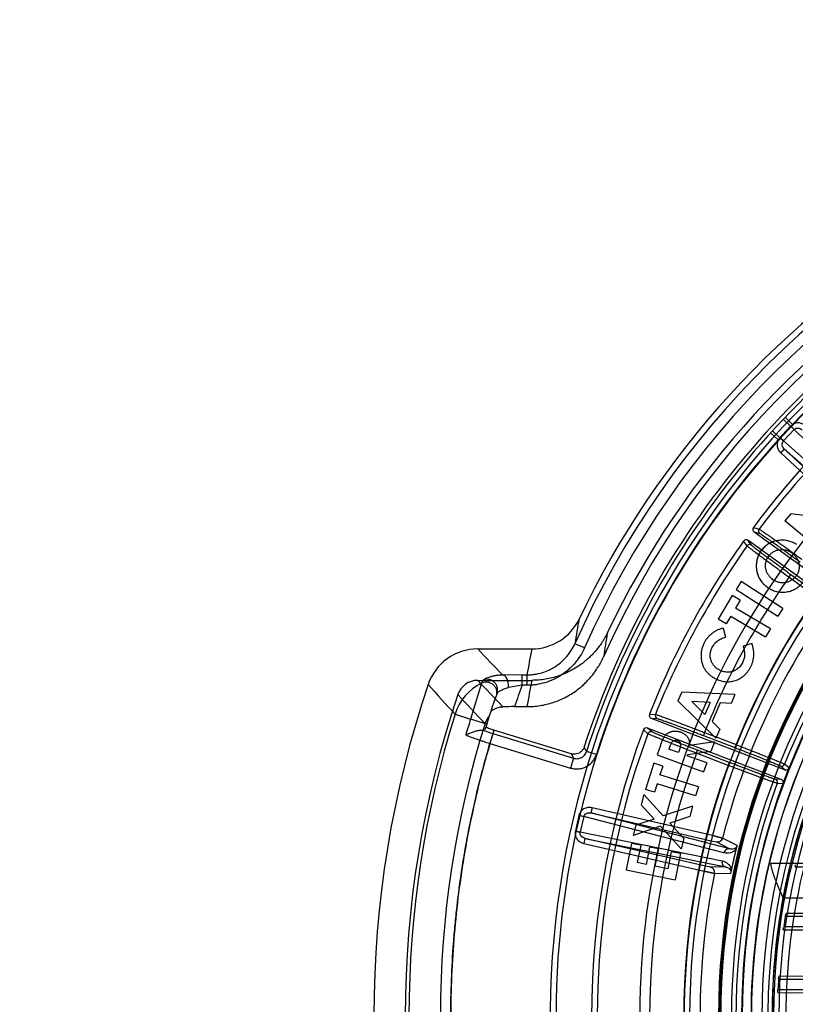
# Model space of a CAD drawing. Header units: millimetres. Extents: x 0 to 297, y 0 to 210.
# Tile 68 of 256: x 142.014 to 142.606, y 93.418 to 94.17. Entities that reach past the tile are written whole.
import ezdxf

# ---------------------------------------------------------------- set-up
doc = ezdxf.new("R2010")
doc.units = ezdxf.units.MM
doc.header["$LTSCALE"] = 16.335
doc.layers.get('0').update_dxf_attribs({"linetype": 'CONTINUOUS'})
for name, color, linetype in [('01_GLOBAL', 7, 'CONTINUOUS'), ('INTFCLR_144815', 7, 'CONTINUOUS'), ('INTFCLR_72935', 7, 'CONTINUOUS')]:
    doc.layers.add(name, color=color, linetype=linetype)

msp = doc.modelspace()

# ---------------------------------------------------------------- linework, layer by layer
at = {"color": 7, "linetype": 'Continuous'}
msp.add_circle((144.2368, 92.19313), 3.04, dxfattribs=at)
at = {"color": 9, "linetype": 'Continuous'}
msp.add_arc((144.2368, 92.19313), 3.00104, 92.96745, 177.03255, dxfattribs=at)
at = {"layer": '01_GLOBAL', "color": 7, "linetype": 'Continuous'}
msp.add_circle((144.2368, 92.19313), 3.08, dxfattribs=at)
at = {"layer": 'INTFCLR_144815', "color": 9, "linetype": 'Continuous'}
for p, q in [((142.5972, 93.86467), (142.6028, 93.85935)), ((142.60436, 93.86074), (142.59865, 93.8662)), ((142.58751, 93.85425), (142.59336, 93.84894)), ((142.58893, 93.85581), (142.59463, 93.85059)), ((142.59734, 93.84807), (142.60551, 93.85682)), ((142.6028, 93.85935), (142.60551, 93.85682)), ((142.60436, 93.86074), (142.60293, 93.85949)), ((142.60293, 93.85949), (142.60558, 93.8569)), ((142.60551, 93.85682), (142.60558, 93.8569)), ((142.68432, 93.77938), (142.60551, 93.85682)), ((142.5945, 93.85045), (142.59336, 93.84894)), ((142.5945, 93.85045), (142.59727, 93.84799)), ((142.59734, 93.84807), (142.59463, 93.85059)), ((142.59727, 93.84799), (142.59734, 93.84807)), ((142.59734, 93.84807), (142.6801, 93.77485)), ((142.598, 93.84201), (142.59527, 93.83909)), ((142.598, 93.84201), (142.68015, 93.76934)), ((142.66701, 93.77766), (142.598, 93.84201)), ((142.59527, 93.83909), (142.66428, 93.77474)), ((142.57446, 93.78211), (142.5788, 93.78073)), ((142.56955, 93.76802), (142.56691, 93.77172)), ((142.57292, 93.76857), (142.57027, 93.77227)), ((142.57498, 93.77873), (142.57931, 93.77736)), ((142.60153, 93.74405), (142.60294, 93.74599)), ((142.62232, 93.72895), (142.60153, 93.74405)), ((142.62373, 93.73089), (142.60294, 93.74599)), ((142.44539, 93.69007), (142.43808, 93.69332)), ((142.39784, 93.66955), (142.38298, 93.6694)), ((142.39784, 93.66156), (142.39784, 93.66955)), ((142.39784, 93.66955), (142.40153, 93.66955)), ((142.40153, 93.66955), (142.40153, 93.66156)), ((142.36679, 93.66329), (142.35848, 93.63582)), ((142.39784, 93.66156), (142.38733, 93.65982)), ((142.40153, 93.66156), (142.39784, 93.66156)), ((142.34661, 93.63954), (142.35848, 93.63582)), ((142.49498, 93.63949), (142.49953, 93.63929)), ((142.49635, 93.63637), (142.5009, 93.63616)), ((142.37077, 93.63195), (142.35848, 93.63582)), ((142.36947, 93.63239), (142.37078, 93.63198)), ((142.49699, 93.62602), (142.49348, 93.6289)), ((142.37556, 93.6248), (142.37325, 93.61724)), ((142.37556, 93.6248), (142.43713, 93.60597)), ((142.49388, 93.62461), (142.49037, 93.6275)), ((142.53705, 93.62552), (142.53619, 93.62328)), ((142.53619, 93.62328), (142.56028, 93.61403)), ((142.53705, 93.62552), (142.56114, 93.61627)), ((142.37325, 93.61724), (142.43482, 93.59842)), ((142.44697, 93.61112), (142.44518, 93.61449)), ((142.56114, 93.61627), (142.56028, 93.61403)), ((142.43536, 93.60937), (142.43713, 93.60597)), ((142.45449, 93.60871), (142.44697, 93.61112)), ((142.53097, 93.60974), (142.53183, 93.61198)), ((142.55508, 93.60049), (142.53097, 93.60974)), ((142.55594, 93.60273), (142.53183, 93.61198)), ((142.43713, 93.60597), (142.43482, 93.59842)), ((142.55594, 93.60273), (142.55508, 93.60049)), ((142.5951, 93.6), (142.59858, 93.59713)), ((142.6016, 93.59854), (142.59819, 93.60134)), ((142.59572, 93.58966), (142.59121, 93.58985)), ((142.5926, 93.58679), (142.59701, 93.58659)), ((142.44119, 93.56219), (142.43849, 93.55053)), ((142.44488, 93.56134), (142.44119, 93.56219)), ((142.44123, 93.56239), (142.44491, 93.56144)), ((142.44488, 93.56134), (142.44219, 93.54967)), ((142.44488, 93.56134), (142.44491, 93.56144)), ((142.55186, 93.53367), (142.44488, 93.56134)), ((142.45118, 93.56807), (142.45028, 93.56418)), ((142.45028, 93.56418), (142.54221, 93.54295)), ((142.55646, 93.53672), (142.45028, 93.56418)), ((142.54311, 93.54685), (142.45118, 93.56807)), ((142.43845, 93.55033), (142.44217, 93.54957)), ((142.43849, 93.55053), (142.44219, 93.54967)), ((142.44217, 93.54957), (142.44219, 93.54967)), ((142.44219, 93.54967), (142.55047, 93.52764)), ((142.54311, 93.54685), (142.54221, 93.54295)), ((142.44579, 93.54476), (142.44489, 93.54086)), ((142.44489, 93.54086), (142.53683, 93.51964)), ((142.44579, 93.54476), (142.55327, 93.52289)), ((142.53773, 93.52353), (142.44579, 93.54476)), ((142.54221, 93.54295), (142.54613, 93.54206)), ((142.5461, 93.54202), (142.55646, 93.53672)), ((142.562, 93.53924), (142.55087, 93.54492)), ((142.53683, 93.51964), (142.53773, 93.52353)), ((142.54163, 93.52267), (142.53773, 93.52353)), ((142.55327, 93.52289), (142.54163, 93.52267)), ((142.54465, 93.51797), (142.55714, 93.51819)), ((142.59696, 93.4994), (142.63311, 93.4994))]:
    msp.add_line(p, q, dxfattribs=at)
at = {"layer": 'INTFCLR_144815', "color": 6, "linetype": 'Continuous'}
for p, q in [((142.60286, 93.79239), (142.59846, 93.78709)), ((142.62758, 93.76292), (142.59846, 93.78709)), ((142.63239, 93.78898), (142.60286, 93.79239)), ((142.65877, 93.70797), (142.57027, 93.77227)), ((142.57498, 93.77873), (142.66347, 93.71444)), ((142.58598, 93.76001), (142.58529, 93.75895)), ((142.58675, 93.761), (142.58598, 93.76001)), ((142.60377, 93.76264), (142.60271, 93.76333)), ((142.60475, 93.76188), (142.60377, 93.76264)), ((142.58831, 93.74311), (142.58931, 93.74234)), ((142.58931, 93.74234), (142.59031, 93.74168)), ((142.56505, 93.74072), (142.5612, 93.73469)), ((142.5612, 93.73469), (142.59312, 93.71429)), ((142.59698, 93.72032), (142.56505, 93.74072)), ((142.58496, 93.73649), (142.58624, 93.73564)), ((142.55825, 93.73017), (142.5475, 93.71214)), ((142.56437, 93.72653), (142.55825, 93.73017)), ((142.56437, 93.72653), (142.56083, 93.72058)), ((142.58734, 93.70477), (142.56083, 93.72058)), ((142.59698, 93.72032), (142.59312, 93.71429)), ((142.55362, 93.70849), (142.5475, 93.71214)), ((142.55707, 93.71428), (142.55362, 93.70849)), ((142.55707, 93.71428), (142.58358, 93.69847)), ((142.55127, 93.70514), (142.5532, 93.69841)), ((142.58734, 93.70477), (142.58358, 93.69847)), ((142.36389, 93.68936), (142.4052, 93.68936)), ((142.57334, 93.69342), (142.56653, 93.69144)), ((142.54506, 93.66684), (142.54652, 93.66614)), ((142.54971, 93.67261), (142.54843, 93.67321)), ((142.3639, 93.66536), (142.4052, 93.66536)), ((142.51974, 93.65645), (142.51682, 93.64974)), ((142.56031, 93.65464), (142.51974, 93.65645)), ((142.56031, 93.65464), (142.55731, 93.64777)), ((142.39201, 93.64528), (142.40148, 93.64528)), ((142.51682, 93.64974), (142.5457, 93.62118)), ((142.53741, 93.63928), (142.52751, 93.64912)), ((142.54144, 93.64852), (142.52751, 93.64912)), ((142.54144, 93.64852), (142.53741, 93.63928)), ((142.54897, 93.64817), (142.54279, 93.63401)), ((142.55731, 93.64777), (142.54897, 93.64817)), ((142.49635, 93.63637), (142.59858, 93.59713)), ((142.59572, 93.58966), (142.49348, 93.6289)), ((142.54279, 93.63401), (142.5487, 93.62805)), ((142.43536, 93.60937), (142.3763, 93.62743)), ((142.5487, 93.62805), (142.5457, 93.62118)), ((142.50345, 93.61575), (142.50083, 93.60859)), ((142.51059, 93.61477), (142.50991, 93.61292)), ((142.52577, 93.61572), (142.52566, 93.61764)), ((142.54459, 93.61834), (142.52577, 93.61572)), ((142.54459, 93.61834), (142.54189, 93.61097)), ((142.50083, 93.60859), (142.53627, 93.59562)), ((142.51716, 93.61026), (142.50991, 93.61292)), ((142.51793, 93.61239), (142.51716, 93.61026)), ((142.52397, 93.60849), (142.52374, 93.60786)), ((142.53874, 93.60236), (142.52374, 93.60786)), ((142.54189, 93.61097), (142.52397, 93.60849)), ((142.49833, 93.60202), (142.49208, 93.58205)), ((142.50512, 93.59989), (142.49833, 93.60202)), ((142.50512, 93.59989), (142.50306, 93.59331)), ((142.53874, 93.60236), (142.53627, 93.59562)), ((142.53241, 93.58411), (142.50306, 93.59331)), ((142.60128, 93.59782), (142.60158, 93.59849)), ((142.50087, 93.58633), (142.49886, 93.57992)), ((142.53022, 93.57713), (142.50087, 93.58633)), ((142.53241, 93.58411), (142.53022, 93.57713)), ((142.59726, 93.58733), (142.59703, 93.58665)), ((142.4908, 93.57825), (142.48876, 93.57036)), ((142.5056, 93.56192), (142.4908, 93.57825)), ((142.49886, 93.57992), (142.49208, 93.58205)), ((142.49854, 93.55952), (142.48876, 93.57036)), ((142.52783, 93.56945), (142.5056, 93.56192)), ((142.52783, 93.56945), (142.52578, 93.56156)), ((142.52578, 93.56156), (142.51064, 93.55639)), ((142.48474, 93.55486), (142.4827, 93.54697)), ((142.50356, 93.55403), (142.4827, 93.54697)), ((142.49854, 93.55952), (142.48474, 93.55486)), ((142.51935, 93.53667), (142.50356, 93.55403)), ((142.5214, 93.54461), (142.51064, 93.55639)), ((142.48144, 93.5409), (142.47735, 93.5206)), ((142.48837, 93.5395), (142.48144, 93.5409)), ((142.48837, 93.5395), (142.4857, 93.52623)), ((142.5214, 93.54461), (142.51935, 93.53667)), ((142.49509, 93.53815), (142.49242, 93.52488)), ((142.50189, 93.53678), (142.49509, 93.53815)), ((142.50189, 93.53678), (142.49922, 93.52351)), ((142.51168, 93.53481), (142.50901, 93.52154)), ((142.51168, 93.53481), (142.51863, 93.53341)), ((142.51863, 93.53341), (142.51454, 93.5131)), ((142.49242, 93.52488), (142.4857, 93.52623)), ((142.50901, 93.52154), (142.49922, 93.52351)), ((142.61411, 93.52568), (142.58619, 93.52568)), ((142.47735, 93.5206), (142.51454, 93.5131))]:
    msp.add_line(p, q, dxfattribs=at)
at = {"layer": 'INTFCLR_144815', "color": 7, "linetype": 'Continuous'}
for p, q in [((142.57921, 93.76253), (142.58028, 93.76419)), ((142.57972, 93.76337), (142.58028, 93.76419)), ((142.58028, 93.76419), (142.5815, 93.76574)), ((142.58529, 93.75895), (142.58573, 93.75964)), ((142.58598, 93.76001), (142.58651, 93.76069)), ((142.60271, 93.76333), (142.6034, 93.76289)), ((142.58931, 93.74234), (142.58862, 93.74286)), ((142.58496, 93.73649), (142.58417, 93.73709)), ((142.60003, 93.74021), (142.59918, 93.74001)), ((142.60107, 93.74053), (142.60003, 93.74021)), ((142.55106, 93.54492), (142.54311, 93.54685)), ((142.54311, 93.54685), (142.55087, 93.54492)), ((142.55714, 93.51819), (142.562, 93.53924)), ((142.55957, 93.52872), (142.562, 93.53924)), ((142.55714, 93.51819), (142.55957, 93.52872)), ((142.54465, 93.51797), (142.53683, 93.51964)), ((142.53683, 93.51964), (142.54471, 93.51796))]:
    msp.add_line(p, q, dxfattribs=at)
at = {"layer": 'INTFCLR_144815', "color": 6, "linetype": 'Continuous'}
for radius in [0.51049, 0.48648]:
    msp.add_circle((143.07658, 93.40936), radius, dxfattribs=at)
for centre, radius, start, end in [((143.07658, 93.40936), 0.70374, 313.99379, 154.5151), ((143.07658, 93.40936), 0.67974, 312.95436, 154.51444), ((143.07658, 93.40936), 0.67473, 71.6564, 156.04408), ((143.07658, 93.40936), 0.66388, 70.99817, 162.00183), ((143.07658, 93.40936), 0.65726, 108.71364, 257.75596), ((143.07658, 93.40936), 0.52883, 45, 315), ((143.07658, 93.40936), 0.52788, 45, 315), ((143.07658, 93.40936), 0.52712, 45, 315), ((143.07658, 93.40936), 0.51118, 47.86578, 312.13422), ((143.07658, 93.40936), 0.50387, 45.72777, 314.27223), ((143.07658, 93.40936), 0.48787, 45.66635, 314.33365), ((143.07658, 93.40936), 0.48784, 45.74196, 314.25804), ((143.07694, 93.40862), 0.62608, 129.57052, 143.3765), ((143.07658, 93.40936), 0.488, 126.32213, 169.36737), ((142.57639, 93.78068), 0.0024, 143.41776, 234.03545), ((143.07694, 93.40862), 0.62608, 144.55208, 158.36049), ((142.56886, 93.77033), 0.0024, 53.96462, 144.51082), ((142.40519, 93.72937), 0.04001, 270.012, 334.52689), ((142.36388, 93.64939), 0.03996, 89.98623, 161.3893), ((143.07657, 93.40936), 0.79199, 161.38644, 198.61356), ((142.3639, 93.64937), 0.01599, 89.99449, 161.38445), ((143.07656, 93.40936), 0.76798, 161.38749, 198.61249), ((142.3918, 93.18717), 0.45811, 89.9735, 91.07831), ((142.49721, 93.63861), 0.0024, 158.40179, 249.03545), ((142.49262, 93.62666), 0.0024, 68.96463, 159.49481), ((143.07694, 93.40862), 0.62608, 159.53607, 203.33671), ((142.59596, 93.60224), 0.0024, 249.09805, 338.11121), ((143.07658, 93.40936), 0.51127, 158.28291, 159.71709), ((143.07658, 93.40936), 0.5113, 158.37057, 159.62943), ((142.59945, 93.59937), 0.0024, 248.96593, 319.94697), ((142.59035, 93.58761), 0.0024, 339.88922, 68.90195), ((142.59486, 93.58742), 0.0024, 358.05293, 69.03323), ((143.07658, 93.40936), 0.47737, 165.89613, 194.10387)]:
    msp.add_arc(centre, radius, start, end, dxfattribs=at)
at = {"layer": 'INTFCLR_144815', "color": 9, "linetype": 'Continuous'}
for centre, radius, start, end in [((143.07658, 93.40936), 0.6988, 71.61786, 156.02362), ((143.07658, 93.40936), 0.6908, 71.61786, 156.02362), ((143.07658, 93.40936), 0.66115, 70.76822, 162.23178), ((143.07658, 93.40936), 0.65325, 107.70768, 136.29232), ((143.07658, 93.40936), 0.5509, 52.24363, 307.75637), ((143.07658, 93.40936), 0.65289, 125.90354, 247.50025), ((143.07658, 93.40936), 0.51892, 52.54113, 307.45887), ((143.07658, 93.40936), 0.5037, 45.72802, 314.27198), ((143.07658, 93.40936), 0.4957, 45.73034, 314.26966), ((143.07658, 93.40936), 0.58898, 125.90354, 247.50025), ((143.07694, 93.40862), 0.62178, 132.42552, 143.2396), ((144.02684, 92.52323), 1.95272, 136.82433, 137.17567), ((142.6106, 93.85203), 0.0107, 135.77557, 136.82646), ((143.07658, 93.40936), 0.65325, 137.70768, 162.23178), ((142.60248, 93.84332), 0.0107, 137.17354, 138.22477), ((143.07658, 93.40936), 0.55502, 128.48415, 210), ((143.07658, 93.40936), 0.49111, 128.48415, 246.04051), ((142.58073, 93.7793), 0.0024, 143.26626, 233.89938), ((143.07694, 93.40862), 0.62178, 144.68848, 158.22348), ((143.07658, 93.40936), 0.54291, 138.45968, 165.54032), ((142.57151, 93.76663), 0.0024, 54.10044, 144.66208), ((143.07694, 93.40862), 0.58183, 144.79416, 158.11211), ((143.07658, 93.40936), 0.55542, 144.87203, 158.12797), ((143.11748, 93.58648), 0.68775, 169.47101, 171.06342), ((143.07658, 93.40936), 0.51548, 144.86644, 158.13356), ((143.11607, 93.58637), 0.66321, 169.97347, 171.59445), ((144.93911, 96.13364), 3.55053, 223.50567, 223.95135), ((143.11984, 93.5466), 0.72877, 168.70311, 170.2866), ((145.28546, 96.3381), 3.98988, 222.1201, 222.55931), ((142.38479, 93.62754), 0.04003, 116.72683, 162.56419), ((144.93812, 96.10872), 3.54918, 223.50608, 223.95635), ((142.51359, 93.58794), 0.16501, 151.96036, 152.82693), ((143.07658, 93.40936), 0.72408, 159.6162, 160.98408), ((143.11985, 93.52261), 0.72877, 168.70418, 170.30916), ((145.06704, 96.18464), 3.71361, 222.94715, 223.41441), ((143.07658, 93.40936), 0.74008, 160.57442, 162.84066), ((143.08161, 93.40936), 0.7702, 162.61093, 197.38907), ((142.38473, 93.6276), 0.01599, 138.36853, 162.58498), ((142.50176, 93.6384), 0.0024, 158.25053, 248.89947), ((143.08163, 93.40936), 0.74626, 162.61072, 197.38942), ((143.07467, 93.40942), 0.75112, 162.45769, 163.42678), ((142.41688, 93.76045), 0.14181, 249.71199, 253.06112), ((143.07694, 93.40862), 0.62178, 159.67235, 203.19954), ((142.49613, 93.62378), 0.0024, 69.10037, 159.64591), ((143.07694, 93.40862), 0.58183, 159.777, 203.08662), ((143.07658, 93.40936), 0.55542, 159.87203, 203.12797), ((143.07658, 93.40936), 0.51548, 159.86644, 203.13356), ((142.44858, 93.56049), 0.00759, 165.50032, 167.00001), ((142.44589, 93.54882), 0.00759, 167, 168.49968), ((143.07658, 93.40936), 0.504, 166.65544, 193.34456), ((143.07658, 93.40936), 0.54291, 168.45968, 195.54032), ((143.07658, 93.40936), 0.488, 169.36737, 190.63263)]:
    msp.add_arc(centre, radius, start, end, dxfattribs=at)
at = {"layer": 'INTFCLR_144815', "color": 7, "linetype": 'Continuous'}
for centre, radius, start, end in [((142.6414, 93.71803), 0.0766, 142.20251, 142.94139), ((142.64129, 93.71811), 0.07646, 142.20137, 142.94197), ((142.547, 93.54592), 0.004, 257.0376, 345.53648), ((142.54073, 93.51877), 0.004, 348.46145, 76.96243)]:
    msp.add_arc(centre, radius, start, end, dxfattribs=at)
at = {"layer": 'INTFCLR_144815', "color": 9, "linetype": 'Continuous'}
for points, knots in [([(142.61432, 93.85951), (142.61353, 93.86025), (142.61167, 93.86144), (142.60847, 93.86207), (142.60598, 93.86159), (142.6047, 93.86094), (142.60436, 93.86074)], [0, 0, 0, 0, 0.295685, 0.59137, 0.887054, 1, 1, 1, 1]), ([(142.60558, 93.8569), (142.60594, 93.85726), (142.60686, 93.85785), (142.60851, 93.85807), (142.61018, 93.85765), (142.61117, 93.85699), (142.6116, 93.85659)], [0, 0, 0, 0, 0.232977, 0.476133, 0.733178, 1, 1, 1, 1]), ([(142.59336, 93.84893), (142.59318, 93.84858), (142.59262, 93.84726), (142.59232, 93.84474), (142.59317, 93.8416), (142.59448, 93.83983), (142.59527, 93.83909)], [0, 0, 0, 0, 0.112946, 0.40863, 0.704315, 1, 1, 1, 1]), ([(142.598, 93.84201), (142.59757, 93.84241), (142.59685, 93.84335), (142.59614, 93.84544), (142.59659, 93.84722), (142.59727, 93.84799)], [0, 0, 0, 0, 0.269714, 0.529551, 1, 1, 1, 1]), ([(142.5788, 93.78073), (142.57916, 93.78061), (142.57976, 93.78017), (142.58078, 93.77953), (142.58253, 93.77835), (142.58461, 93.77693), (142.58665, 93.77551), (142.58801, 93.77455), (142.59035, 93.77291), (142.59278, 93.77119), (142.59529, 93.7694), (142.59712, 93.76809), (142.60047, 93.76569), (142.60388, 93.76323), (142.60686, 93.76108), (142.60891, 93.75959), (142.61045, 93.75847), (142.61148, 93.75772)], [0, 0, 0, 0, 0.027983, 0.055047, 0.090865, 0.185915, 0.244847, 0.277079, 0.310754, 0.459453, 0.500138, 0.542119, 0.628429, 0.809949, 0.857126, 0.904558, 1, 1, 1, 1]), ([(142.57931, 93.77736), (142.57965, 93.77725), (142.58022, 93.77683), (142.58118, 93.77624), (142.58283, 93.77513), (142.58479, 93.7738), (142.58671, 93.77247), (142.58799, 93.77157), (142.59019, 93.77003), (142.59247, 93.76842), (142.59483, 93.76674), (142.59656, 93.76551), (142.59971, 93.76326), (142.60292, 93.76095), (142.60572, 93.75893), (142.60765, 93.75753), (142.6091, 93.75648), (142.61007, 93.75578)], [0, 0, 0, 0, 0.028007, 0.055081, 0.0909, 0.185951, 0.244884, 0.277115, 0.310788, 0.459482, 0.500166, 0.542145, 0.628451, 0.80996, 0.857134, 0.904564, 1, 1, 1, 1]), ([(142.60153, 93.74405), (142.5995, 93.74553), (142.59647, 93.74773), (142.59297, 93.75029), (142.59101, 93.75173), (142.58823, 93.75377), (142.58512, 93.75606), (142.5821, 93.75831), (142.5805, 93.7595), (142.5784, 93.76107), (142.57642, 93.76257), (142.57455, 93.76399), (142.57354, 93.76477), (142.57214, 93.76583), (142.57078, 93.76698), (142.56978, 93.76771), (142.56955, 93.76802)], [0, 0, 0, 0, 0.188605, 0.28065, 0.326102, 0.37088, 0.539067, 0.616637, 0.653575, 0.68882, 0.813064, 0.839929, 0.864987, 0.908828, 0.971665, 1, 1, 1, 1]), ([(142.60294, 93.74599), (142.60103, 93.74738), (142.59819, 93.74945), (142.5949, 93.75187), (142.59306, 93.75322), (142.59045, 93.75514), (142.58753, 93.7573), (142.58469, 93.75942), (142.58319, 93.76054), (142.58122, 93.76202), (142.57936, 93.76343), (142.57761, 93.76477), (142.57666, 93.7655), (142.57534, 93.76651), (142.57407, 93.76759), (142.57313, 93.76828), (142.57292, 93.76857)], [0, 0, 0, 0, 0.188594, 0.280632, 0.326083, 0.370859, 0.539038, 0.616604, 0.653542, 0.688787, 0.813029, 0.839895, 0.864953, 0.908794, 0.971642, 1, 1, 1, 1]), ([(142.40153, 93.66955), (142.40249, 93.66955), (142.40443, 93.66962), (142.40826, 93.67004), (142.41296, 93.67108), (142.41701, 93.67261), (142.4196, 93.67387), (142.42131, 93.67477), (142.42418, 93.6765), (142.42725, 93.67882), (142.42969, 93.68113), (142.43102, 93.68253), (142.43292, 93.68468), (142.43549, 93.68817), (142.4373, 93.69157), (142.43808, 93.69332)], [0, 0, 0, 0, 0.062952, 0.125914, 0.250789, 0.375315, 0.406722, 0.438199, 0.500724, 0.625088, 0.687653, 0.719142, 0.750528, 0.875039, 1, 1, 1, 1]), ([(142.44539, 93.69007), (142.44444, 93.68794), (142.44227, 93.68388), (142.43922, 93.67972), (142.43692, 93.67712), (142.43531, 93.67544), (142.43238, 93.67267), (142.42873, 93.6699), (142.42527, 93.66782), (142.42322, 93.66673), (142.42009, 93.66522), (142.41526, 93.6634), (142.40963, 93.66215), (142.40501, 93.66164), (142.40269, 93.66156), (142.40153, 93.66156)], [0, 0, 0, 0, 0.125, 0.25, 0.28125, 0.3125, 0.375, 0.5, 0.5625, 0.59375, 0.625, 0.75, 0.875, 0.9375, 1, 1, 1, 1]), ([(142.38298, 93.6694), (142.38197, 93.66938), (142.38002, 93.66926), (142.37725, 93.66887), (142.37512, 93.6684), (142.37357, 93.66797), (142.37222, 93.66755), (142.3708, 93.66701), (142.36939, 93.66641), (142.36852, 93.6659), (142.36802, 93.66565), (142.36795, 93.66551)], [0, 0, 0, 0, 0.193552, 0.371249, 0.53398, 0.609257, 0.679279, 0.80284, 0.901351, 0.968397, 1, 1, 1, 1]), ([(142.38733, 93.65982), (142.38738, 93.66035), (142.38743, 93.66145), (142.3873, 93.66312), (142.38697, 93.6648), (142.38642, 93.66635), (142.3857, 93.66765), (142.38467, 93.66884), (142.38363, 93.66936), (142.38298, 93.6694)], [0, 0, 0, 0, 0.138945, 0.288381, 0.440737, 0.586839, 0.71836, 0.83051, 1, 1, 1, 1]), ([(142.36679, 93.66329), (142.36739, 93.66359), (142.36875, 93.66407), (142.37103, 93.66423), (142.37349, 93.66366), (142.37576, 93.66226), (142.37744, 93.6602), (142.37832, 93.65784), (142.37846, 93.65555), (142.37815, 93.65414), (142.37793, 93.65351)], [0, 0, 0, 0, 0.105538, 0.226202, 0.359565, 0.500284, 0.640931, 0.774123, 0.894601, 1, 1, 1, 1]), ([(142.37863, 93.65549), (142.37885, 93.65611), (142.37915, 93.65749), (142.37904, 93.65972), (142.37822, 93.66204), (142.37665, 93.66408), (142.37451, 93.66551), (142.37215, 93.66618), (142.36991, 93.66615), (142.36855, 93.66576), (142.36795, 93.66551)], [0, 0, 0, 0, 0.106394, 0.227192, 0.359985, 0.499744, 0.639566, 0.772509, 0.893476, 1, 1, 1, 1]), ([(142.37863, 93.65549), (142.37867, 93.65561), (142.37896, 93.65586), (142.37979, 93.6566), (142.38106, 93.65743), (142.38262, 93.65827), (142.38405, 93.65891), (142.38564, 93.65946), (142.38676, 93.65971), (142.38733, 93.65982)], [0, 0, 0, 0, 0.037235, 0.110957, 0.344314, 0.491336, 0.651346, 0.820894, 1, 1, 1, 1]), ([(142.49953, 93.63929), (142.4999, 93.63926), (142.5006, 93.63899), (142.50175, 93.63864), (142.50375, 93.63795), (142.50613, 93.63712), (142.50846, 93.63627), (142.51003, 93.6357), (142.51271, 93.63472), (142.5155, 93.63369), (142.51839, 93.63261), (142.52049, 93.63182), (142.52436, 93.63036), (142.52828, 93.62887), (142.53172, 93.62756), (142.53408, 93.62666), (142.53586, 93.62598), (142.53705, 93.62552)], [0, 0, 0, 0, 0.027984, 0.055048, 0.090867, 0.185917, 0.24485, 0.277081, 0.310756, 0.459455, 0.50014, 0.542121, 0.628431, 0.809949, 0.857126, 0.904559, 1, 1, 1, 1]), ([(142.5009, 93.63616), (142.50125, 93.63614), (142.50191, 93.63589), (142.50299, 93.63557), (142.50487, 93.63492), (142.50711, 93.63414), (142.5093, 93.63335), (142.51077, 93.63282), (142.5133, 93.6319), (142.51592, 93.63093), (142.51864, 93.62992), (142.52062, 93.62918), (142.52425, 93.62782), (142.52794, 93.62642), (142.53118, 93.62519), (142.5334, 93.62435), (142.53507, 93.62371), (142.53619, 93.62328)], [0, 0, 0, 0, 0.028008, 0.055082, 0.090901, 0.185953, 0.244887, 0.277117, 0.31079, 0.459485, 0.500168, 0.542147, 0.628453, 0.809961, 0.857135, 0.904564, 1, 1, 1, 1]), ([(142.3763, 93.62743), (142.37317, 93.61729), (142.36733, 93.59688), (142.35991, 93.56592), (142.35384, 93.53468), (142.34912, 93.50321), (142.34575, 93.47156), (142.34375, 93.43979), (142.34313, 93.40798), (142.34387, 93.37617), (142.34599, 93.34442), (142.34947, 93.31279), (142.35431, 93.28135), (142.3605, 93.25014), (142.36803, 93.21922), (142.37393, 93.19884), (142.3771, 93.18871)], [0, 0, 0, 0, 0.071489, 0.142934, 0.214348, 0.285772, 0.357225, 0.428662, 0.500072, 0.571474, 0.642893, 0.714325, 0.785735, 0.857127, 0.928543, 1, 1, 1, 1]), ([(142.35475, 93.62367), (142.35539, 93.62342), (142.35637, 93.62302), (142.35772, 93.6225), (142.35975, 93.62174), (142.36241, 93.62077), (142.36555, 93.61969), (142.36905, 93.61854), (142.37156, 93.61775), (142.37325, 93.61724)], [0, 0, 0, 0, 0.104843, 0.162491, 0.221409, 0.436122, 0.596584, 0.729625, 1, 1, 1, 1]), ([(142.53097, 93.60974), (142.52863, 93.61064), (142.52514, 93.61198), (142.52109, 93.61355), (142.51882, 93.61443), (142.51561, 93.61568), (142.51201, 93.6171), (142.50851, 93.61848), (142.50666, 93.61922), (142.50423, 93.6202), (142.50192, 93.62113), (142.49975, 93.62202), (142.49858, 93.62251), (142.49695, 93.62318), (142.49533, 93.62393), (142.49418, 93.62438), (142.49388, 93.62461)], [0, 0, 0, 0, 0.188606, 0.280651, 0.326103, 0.370882, 0.539069, 0.616639, 0.653577, 0.688822, 0.813066, 0.839931, 0.864989, 0.908829, 0.971666, 1, 1, 1, 1]), ([(142.53183, 93.61198), (142.52963, 93.61283), (142.52635, 93.61409), (142.52254, 93.61557), (142.52041, 93.6164), (142.5174, 93.61758), (142.51402, 93.61891), (142.51073, 93.62022), (142.50899, 93.62092), (142.5067, 93.62184), (142.50454, 93.62272), (142.5025, 93.62356), (142.50139, 93.62402), (142.49987, 93.62465), (142.49835, 93.62537), (142.49727, 93.6258), (142.49699, 93.62602)], [0, 0, 0, 0, 0.188595, 0.280634, 0.326084, 0.370861, 0.53904, 0.616607, 0.653544, 0.68879, 0.813031, 0.839897, 0.864955, 0.908796, 0.971642, 1, 1, 1, 1]), ([(142.37712, 93.18873), (142.37431, 93.1977), (142.37036, 93.21122), (142.3656, 93.22939), (142.35899, 93.2568), (142.35111, 93.29803), (142.34481, 93.35331), (142.34268, 93.40887), (142.34423, 93.45076), (142.34661, 93.47879), (142.34855, 93.49748), (142.35288, 93.52998), (142.36085, 93.57155), (142.36922, 93.60349), (142.37325, 93.61724)], [0, 0, 0, 0, 0.064403, 0.096605, 0.128806, 0.257613, 0.386419, 0.515225, 0.644032, 0.676233, 0.708435, 0.772838, 0.901644, 1, 1, 1, 1]), ([(142.56028, 93.61403), (142.56126, 93.61365), (142.56323, 93.6129), (142.56615, 93.61177), (142.56904, 93.61065), (142.57186, 93.60955), (142.5746, 93.60847), (142.57723, 93.60744), (142.57974, 93.60644), (142.58211, 93.6055), (142.58432, 93.60461), (142.58636, 93.60378), (142.58821, 93.60303), (142.58987, 93.60235), (142.59131, 93.60174), (142.59252, 93.60122), (142.59352, 93.60079), (142.59434, 93.60039), (142.59488, 93.60018), (142.5951, 93.6)], [0, 0, 0, 0, 0.084323, 0.16809, 0.250713, 0.331556, 0.409999, 0.485497, 0.557537, 0.62562, 0.689268, 0.748005, 0.801412, 0.849116, 0.890803, 0.926163, 0.954937, 0.976922, 1, 1, 1, 1]), ([(142.43482, 93.59842), (142.43581, 93.59811), (142.43733, 93.5978), (142.4394, 93.59769), (142.44093, 93.59775), (142.44245, 93.59796), (142.44446, 93.59845), (142.44635, 93.59922), (142.44813, 93.60026), (142.4498, 93.60148), (142.45125, 93.60291), (142.4525, 93.60456), (142.45357, 93.60631), (142.45418, 93.60772), (142.45449, 93.60871)], [0, 0, 0, 0, 0.125, 0.1875, 0.25, 0.3125, 0.375, 0.5, 0.5625, 0.625, 0.75, 0.8125, 0.875, 1, 1, 1, 1]), ([(142.43713, 93.60597), (142.43763, 93.60581), (142.43866, 93.60557), (142.44022, 93.60553), (142.44175, 93.6058), (142.44319, 93.60637), (142.44448, 93.60723), (142.44558, 93.60834), (142.44643, 93.60964), (142.44682, 93.61062), (142.44697, 93.61112)], [0, 0, 0, 0, 0.126921, 0.252139, 0.376708, 0.500261, 0.624503, 0.748449, 0.873862, 1, 1, 1, 1]), ([(142.59121, 93.58985), (142.59092, 93.58987), (142.59038, 93.59007), (142.58949, 93.59033), (142.58847, 93.59067), (142.58722, 93.5911), (142.58574, 93.59161), (142.58406, 93.59221), (142.58217, 93.59289), (142.5801, 93.59364), (142.57786, 93.59446), (142.57547, 93.59535), (142.57294, 93.59629), (142.57029, 93.59728), (142.56754, 93.59831), (142.5647, 93.59938), (142.56181, 93.60048), (142.55888, 93.6016), (142.55692, 93.60235), (142.55594, 93.60273)], [0, 0, 0, 0, 0.023128, 0.045154, 0.073956, 0.109327, 0.151023, 0.198751, 0.252183, 0.31094, 0.374602, 0.442688, 0.514733, 0.590259, 0.66874, 0.749581, 0.832133, 0.915787, 1, 1, 1, 1]), ([(142.44491, 93.56144), (142.44504, 93.56193), (142.44554, 93.5629), (142.44686, 93.56392), (142.44852, 93.56439), (142.4497, 93.56431), (142.45028, 93.56418)], [0, 0, 0, 0, 0.232977, 0.476133, 0.733178, 1, 1, 1, 1]), ([(142.44579, 93.54476), (142.44522, 93.54489), (142.44412, 93.54534), (142.44284, 93.54649), (142.4421, 93.54798), (142.44207, 93.54907), (142.44217, 93.54957)], [0, 0, 0, 0, 0.266819, 0.523867, 0.767023, 1, 1, 1, 1]), ([(142.56183, 93.53851), (142.56159, 93.53804), (142.56049, 93.53681), (142.55833, 93.53634), (142.55687, 93.5366), (142.55646, 93.53672)], [0, 0, 0, 0, 0.263028, 0.788645, 1, 1, 1, 1]), ([(142.56155, 93.53728), (142.56097, 93.53627), (142.55976, 93.53502), (142.55789, 93.53404), (142.55623, 93.53348), (142.55419, 93.53326), (142.55261, 93.53348), (142.55186, 93.53367)], [0, 0, 0, 0, 0.31723, 0.450443, 0.570801, 0.790552, 1, 1, 1, 1]), ([(142.55646, 93.53672), (142.556, 93.53682), (142.55497, 93.53685), (142.55352, 93.53626), (142.55239, 93.53513), (142.55198, 93.53416), (142.55186, 93.53367)], [0, 0, 0, 0, 0.234158, 0.491435, 0.754119, 1, 1, 1, 1]), ([(142.55047, 93.52764), (142.55025, 93.52665), (142.55049, 93.52495), (142.55187, 93.52343), (142.55281, 93.523), (142.55327, 93.52289)], [0, 0, 0, 0, 0.504104, 0.763716, 1, 1, 1, 1]), ([(142.55047, 93.52764), (142.55123, 93.52748), (142.55235, 93.52712), (142.55375, 93.52636), (142.55476, 93.52562), (142.55573, 93.52468), (142.55663, 93.52345), (142.55733, 93.52191), (142.55756, 93.52074), (142.5576, 93.52015)], [0, 0, 0, 0, 0.209093, 0.316865, 0.428812, 0.548023, 0.680565, 0.839567, 1, 1, 1, 1]), ([(142.55327, 93.52289), (142.55369, 93.52281), (142.55453, 93.52257), (142.55572, 93.5219), (142.55687, 93.52076), (142.5573, 93.51959), (142.55731, 93.51892)], [0, 0, 0, 0, 0.210223, 0.427467, 0.669422, 1, 1, 1, 1])]:
    msp.add_open_spline(points, degree=3, knots=knots, dxfattribs=at)
at = {"layer": 'INTFCLR_144815', "color": 7, "linetype": 'Continuous'}
for points, knots in [([(142.6072, 93.76903), (142.60672, 93.76936), (142.60568, 93.76999), (142.60404, 93.77078), (142.60235, 93.77144), (142.60062, 93.77191), (142.59884, 93.77221), (142.597, 93.77236), (142.59509, 93.77231), (142.59311, 93.77208), (142.59111, 93.77167), (142.58921, 93.77109), (142.58749, 93.77037), (142.58595, 93.76954), (142.58451, 93.76857), (142.58316, 93.76747), (142.58194, 93.76627), (142.58121, 93.76541), (142.58088, 93.76497)], [0, 0, 0, 0, 0.060081, 0.124096, 0.186724, 0.245438, 0.307892, 0.371824, 0.43463, 0.503532, 0.575819, 0.64381, 0.707241, 0.765734, 0.823746, 0.884881, 0.943854, 1, 1, 1, 1]), ([(142.58598, 93.76001), (142.58624, 93.76035), (142.58674, 93.76102), (142.5876, 93.76193), (142.58854, 93.76272), (142.58954, 93.76341), (142.5906, 93.76398), (142.59174, 93.76445), (142.59294, 93.7648), (142.59419, 93.76504), (142.59546, 93.76517), (142.59672, 93.76518), (142.59796, 93.76506), (142.59918, 93.76484), (142.60037, 93.76446), (142.60153, 93.76398), (142.60268, 93.76338), (142.6034, 93.76289), (142.60377, 93.76264)], [0, 0, 0, 0, 0.064049, 0.126057, 0.186911, 0.246958, 0.307156, 0.367816, 0.43017, 0.49423, 0.558588, 0.621477, 0.683106, 0.744776, 0.806621, 0.869333, 0.933611, 1, 1, 1, 1]), ([(142.57972, 93.76337), (142.57941, 93.76289), (142.57883, 93.76189), (142.57811, 93.76038), (142.57752, 93.75881), (142.57707, 93.75714), (142.57673, 93.75531), (142.57657, 93.75341), (142.57658, 93.75154), (142.57675, 93.74971), (142.57711, 93.7479), (142.57765, 93.74608), (142.57838, 93.74431), (142.57926, 93.74262), (142.5803, 93.74104), (142.58146, 93.73959), (142.58275, 93.73826), (142.58368, 93.73746), (142.58417, 93.73709)], [0, 0, 0, 0, 0.059113, 0.118023, 0.171481, 0.230984, 0.295518, 0.36133, 0.42699, 0.486538, 0.550088, 0.61512, 0.68103, 0.747006, 0.80982, 0.874954, 0.93697, 1, 1, 1, 1]), ([(142.57921, 93.76253), (142.5791, 93.76235), (142.57879, 93.76178), (142.57831, 93.76081), (142.57781, 93.75963), (142.57741, 93.7584), (142.57708, 93.75715), (142.57683, 93.75587), (142.57666, 93.75456), (142.57658, 93.75325), (142.57658, 93.75195), (142.57665, 93.75066), (142.57682, 93.74938), (142.57707, 93.74813), (142.57741, 93.74688), (142.57783, 93.74566), (142.57833, 93.74445), (142.57891, 93.74328), (142.57956, 93.74215), (142.58029, 93.74108), (142.58108, 93.74006), (142.58194, 93.73908), (142.58288, 93.73816), (142.58388, 93.73729), (142.5846, 93.73676), (142.58496, 93.73649)], [0, 0, 0, 0, 0.022137, 0.066346, 0.110184, 0.154145, 0.198366, 0.242766, 0.287992, 0.333206, 0.377545, 0.421701, 0.465376, 0.509264, 0.553048, 0.597423, 0.642084, 0.686875, 0.731164, 0.775508, 0.819384, 0.863917, 0.908551, 0.954041, 1, 1, 1, 1]), ([(142.58931, 93.74234), (142.58894, 93.74262), (142.58822, 93.74316), (142.58723, 93.74407), (142.58637, 93.74503), (142.58561, 93.74605), (142.58498, 93.74713), (142.58447, 93.74826), (142.58407, 93.74944), (142.58379, 93.75067), (142.58363, 93.75192), (142.58358, 93.75315), (142.58368, 93.75436), (142.58388, 93.75555), (142.58422, 93.7567), (142.58467, 93.75784), (142.58526, 93.75895), (142.58574, 93.75966), (142.58598, 93.76001)], [0, 0, 0, 0, 0.068938, 0.135011, 0.199246, 0.261947, 0.323525, 0.385183, 0.446873, 0.50994, 0.572692, 0.633838, 0.693599, 0.753312, 0.813004, 0.873474, 0.935784, 1, 1, 1, 1]), ([(142.60475, 93.76188), (142.60477, 93.76185), (142.60513, 93.76156), (142.60577, 93.76096), (142.6066, 93.76001), (142.60734, 93.759), (142.60795, 93.75793), (142.60846, 93.7568), (142.60886, 93.75561), (142.60914, 93.75437), (142.60931, 93.75312), (142.60935, 93.75188), (142.60928, 93.75067), (142.60908, 93.74949), (142.60876, 93.74834), (142.60831, 93.74722), (142.60774, 93.74613), (142.60728, 93.74544), (142.60704, 93.74509)], [0, 0, 0, 0, 0.005126, 0.074053, 0.141634, 0.207874, 0.274083, 0.340043, 0.407355, 0.475775, 0.543914, 0.609864, 0.674669, 0.7386, 0.802363, 0.86667, 0.932216, 1, 1, 1, 1]), ([(142.60003, 93.74021), (142.59957, 93.74009), (142.59865, 93.73987), (142.59726, 93.73974), (142.59589, 93.73976), (142.59453, 93.73994), (142.59319, 93.7403), (142.59187, 93.74082), (142.59092, 93.74131), (142.59041, 93.74162), (142.59031, 93.74168)], [0, 0, 0, 0, 0.141231, 0.27762, 0.412597, 0.546521, 0.682945, 0.822819, 0.967146, 1, 1, 1, 1]), ([(142.60704, 93.74509), (142.60682, 93.74479), (142.60638, 93.7442), (142.60563, 93.7434), (142.60484, 93.74266), (142.60398, 93.74201), (142.60307, 93.74143), (142.6021, 93.74095), (142.6011, 93.74052), (142.60039, 93.74031), (142.60003, 93.74021)], [0, 0, 0, 0, 0.128474, 0.25356, 0.377409, 0.500443, 0.62279, 0.746454, 0.871586, 1, 1, 1, 1]), ([(142.58624, 93.73564), (142.58637, 93.73556), (142.58705, 93.73514), (142.58833, 93.73447), (142.5901, 93.73373), (142.59193, 93.7332), (142.5938, 93.73284), (142.59572, 93.73268), (142.59769, 93.73268), (142.59968, 93.73288), (142.60164, 93.73326), (142.60353, 93.73381), (142.60531, 93.73457), (142.607, 93.7355), (142.6086, 93.7366), (142.61009, 93.73789), (142.61149, 93.73936), (142.61232, 93.74046), (142.61274, 93.74102)], [0, 0, 0, 0, 0.015507, 0.080654, 0.144819, 0.208315, 0.271914, 0.336148, 0.401927, 0.469315, 0.536829, 0.602506, 0.667202, 0.731465, 0.796215, 0.862093, 0.929805, 1, 1, 1, 1]), ([(142.55093, 93.5449), (142.55074, 93.54417), (142.55003, 93.54299), (142.54824, 93.54191), (142.54684, 93.54185), (142.5461, 93.54202)], [0, 0, 0, 0, 0.365283, 0.627628, 1, 1, 1, 1]), ([(142.54471, 93.51796), (142.54486, 93.51869), (142.54474, 93.52007), (142.5436, 93.52183), (142.54238, 93.52249), (142.54163, 93.52267)], [0, 0, 0, 0, 0.365287, 0.62763, 1, 1, 1, 1])]:
    msp.add_open_spline(points, degree=3, knots=knots, dxfattribs=at)
at = {"layer": 'INTFCLR_144815', "color": 6, "linetype": 'Continuous'}
for points, knots in [([(142.55127, 93.70514), (142.55088, 93.70504), (142.5501, 93.70484), (142.54897, 93.70448), (142.54786, 93.70407), (142.54678, 93.7036), (142.54573, 93.70306), (142.54472, 93.70247), (142.54373, 93.70181), (142.54277, 93.70111), (142.54185, 93.70036), (142.54098, 93.69957), (142.54016, 93.69874), (142.53939, 93.69787), (142.53866, 93.69696), (142.538, 93.69601), (142.53738, 93.69503), (142.537, 93.69434), (142.53682, 93.694)], [0, 0, 0, 0, 0.063755, 0.127129, 0.189891, 0.252369, 0.314774, 0.377316, 0.43998, 0.503263, 0.566678, 0.629271, 0.690939, 0.752718, 0.814483, 0.875925, 0.937711, 1, 1, 1, 1]), ([(142.46298, 93.70184), (142.46227, 93.70035), (142.46083, 93.6976), (142.45852, 93.69389), (142.45629, 93.69076), (142.45417, 93.68812), (142.45204, 93.68572), (142.44972, 93.68334), (142.44698, 93.68083), (142.44369, 93.67816), (142.4398, 93.67544), (142.43541, 93.67286), (142.43069, 93.67058), (142.4258, 93.66869), (142.42077, 93.66721), (142.41564, 93.66614), (142.41044, 93.6655), (142.40694, 93.66536), (142.4052, 93.66536)], [0, 0, 0, 0, 0.068807, 0.128988, 0.181945, 0.228377, 0.270093, 0.315419, 0.366641, 0.424836, 0.491486, 0.564027, 0.636731, 0.709468, 0.78204, 0.854608, 0.927272, 1, 1, 1, 1]), ([(142.54298, 93.69064), (142.54325, 93.6911), (142.54377, 93.69202), (142.54473, 93.69328), (142.54581, 93.69444), (142.54703, 93.69547), (142.54838, 93.69639), (142.54987, 93.69719), (142.55148, 93.69788), (142.55262, 93.69823), (142.5532, 93.69841)], [0, 0, 0, 0, 0.120908, 0.240082, 0.358949, 0.479382, 0.602377, 0.728964, 0.861414, 1, 1, 1, 1]), ([(142.53682, 93.694), (142.53661, 93.69359), (142.53621, 93.69278), (142.53569, 93.69152), (142.53526, 93.69025), (142.53492, 93.68896), (142.53466, 93.68765), (142.53449, 93.68631), (142.5344, 93.68497), (142.5344, 93.68361), (142.53447, 93.68226), (142.53463, 93.68094), (142.53488, 93.67966), (142.5352, 93.67841), (142.5356, 93.6772), (142.53608, 93.67602), (142.53665, 93.67488), (142.53729, 93.67378), (142.538, 93.67273), (142.53879, 93.67172), (142.53966, 93.67078), (142.54059, 93.66988), (142.54161, 93.66904), (142.54268, 93.66824), (142.54384, 93.66751), (142.54465, 93.66706), (142.54506, 93.66684)], [0, 0, 0, 0, 0.043309, 0.086072, 0.128271, 0.170396, 0.212628, 0.254873, 0.297365, 0.34048, 0.383183, 0.425159, 0.466353, 0.506897, 0.546963, 0.587041, 0.627113, 0.667268, 0.707487, 0.747627, 0.788036, 0.829093, 0.87048, 0.912682, 0.955782, 1, 1, 1, 1]), ([(142.54843, 93.67321), (142.54803, 93.67343), (142.54727, 93.67385), (142.54621, 93.67461), (142.54525, 93.67543), (142.5444, 93.67635), (142.54365, 93.67734), (142.54299, 93.6784), (142.54245, 93.67955), (142.54201, 93.68076), (142.54168, 93.68201), (142.54148, 93.68326), (142.54141, 93.68451), (142.54146, 93.68575), (142.54164, 93.68699), (142.54196, 93.68822), (142.5424, 93.68945), (142.54279, 93.69023), (142.54298, 93.69064)], [0, 0, 0, 0, 0.065841, 0.129291, 0.191218, 0.252223, 0.312953, 0.374031, 0.435905, 0.499704, 0.563624, 0.625501, 0.68672, 0.747506, 0.808528, 0.870809, 0.934256, 1, 1, 1, 1]), ([(142.56653, 93.69144), (142.56663, 93.6911), (142.56683, 93.69043), (142.56709, 93.68945), (142.56729, 93.6885), (142.56747, 93.68759), (142.56758, 93.68673), (142.56766, 93.68591), (142.56768, 93.68513), (142.56767, 93.68415), (142.56751, 93.68294), (142.5672, 93.68152), (142.5667, 93.6801), (142.56626, 93.67919), (142.56603, 93.67873)], [0, 0, 0, 0, 0.0818, 0.159459, 0.233334, 0.30378, 0.370137, 0.432696, 0.492098, 0.548576, 0.657606, 0.768607, 0.882012, 1, 1, 1, 1]), ([(142.57215, 93.67542), (142.57233, 93.67577), (142.57268, 93.67646), (142.57315, 93.67752), (142.57355, 93.67857), (142.5739, 93.67961), (142.57419, 93.68065), (142.57442, 93.68168), (142.57459, 93.68271), (142.57471, 93.68373), (142.57476, 93.68478), (142.57474, 93.68587), (142.57467, 93.68701), (142.57453, 93.6882), (142.57433, 93.68944), (142.57406, 93.69072), (142.57373, 93.69206), (142.57347, 93.69296), (142.57334, 93.69342)], [0, 0, 0, 0, 0.063702, 0.125638, 0.18632, 0.245254, 0.30322, 0.359988, 0.415731, 0.470672, 0.526573, 0.58528, 0.646581, 0.711043, 0.777989, 0.848834, 0.922808, 1, 1, 1, 1]), ([(142.40148, 93.64528), (142.40317, 93.64528), (142.40655, 93.64542), (142.41158, 93.64602), (142.41656, 93.64702), (142.42144, 93.64841), (142.4262, 93.65018), (142.4308, 93.65232), (142.43516, 93.65479), (142.43911, 93.65746), (142.44253, 93.66013), (142.44538, 93.66267), (142.44777, 93.66506), (142.44984, 93.66734), (142.45179, 93.66969), (142.45377, 93.67233), (142.45585, 93.67546), (142.458, 93.67914), (142.45932, 93.68185), (142.45997, 93.68332)], [0, 0, 0, 0, 0.068639, 0.137284, 0.206044, 0.274844, 0.343506, 0.412169, 0.480913, 0.547374, 0.605725, 0.65708, 0.702558, 0.74305, 0.782223, 0.826767, 0.877372, 0.934859, 1, 1, 1, 1]), ([(142.54652, 93.66614), (142.54668, 93.66606), (142.54747, 93.66571), (142.54891, 93.66518), (142.55085, 93.66467), (142.55279, 93.66435), (142.55472, 93.66424), (142.55664, 93.66433), (142.55856, 93.66463), (142.56046, 93.66513), (142.56229, 93.66581), (142.56404, 93.66667), (142.56567, 93.66771), (142.5672, 93.66891), (142.56861, 93.67029), (142.56991, 93.67183), (142.57111, 93.67354), (142.5718, 93.67478), (142.57215, 93.67542)], [0, 0, 0, 0, 0.017424, 0.085495, 0.151747, 0.21614, 0.279795, 0.34292, 0.406984, 0.471888, 0.537007, 0.600848, 0.66445, 0.728379, 0.793122, 0.859517, 0.928362, 1, 1, 1, 1]), ([(142.56603, 93.67873), (142.56574, 93.6782), (142.56515, 93.67717), (142.56406, 93.67578), (142.56283, 93.67456), (142.56168, 93.6737), (142.56071, 93.6731), (142.55996, 93.67271), (142.5592, 93.67237), (142.55842, 93.6721), (142.55763, 93.67187), (142.55682, 93.67171), (142.556, 93.67159), (142.55488, 93.67152), (142.55347, 93.67158), (142.55177, 93.67188), (142.55052, 93.67228), (142.54984, 93.67256), (142.54971, 93.67261)], [0, 0, 0, 0, 0.093861, 0.184788, 0.273903, 0.363309, 0.407965, 0.451396, 0.494693, 0.53756, 0.579967, 0.62287, 0.665689, 0.709371, 0.797027, 0.885963, 0.977457, 1, 1, 1, 1]), ([(142.3738, 93.64134), (142.37391, 93.64168), (142.3746, 93.64212), (142.37544, 93.64282), (142.37641, 93.64339), (142.37747, 93.64394), (142.37883, 93.64448), (142.38029, 93.64489), (142.3818, 93.64513), (142.3827, 93.64519), (142.38318, 93.6452)], [0, 0, 0, 0, 0.102748, 0.215433, 0.32144, 0.423961, 0.558703, 0.742909, 0.860014, 1, 1, 1, 1]), ([(142.37012, 93.6299), (142.3705, 93.62968), (142.37137, 93.62924), (142.37283, 93.62862), (142.3745, 93.628), (142.37569, 93.62762), (142.3763, 93.62743)], [0, 0, 0, 0, 0.195943, 0.437961, 0.711459, 1, 1, 1, 1]), ([(142.35475, 93.62367), (142.35512, 93.62377), (142.35573, 93.62423), (142.3568, 93.62467), (142.35794, 93.62517), (142.35925, 93.62566), (142.36062, 93.62613), (142.36197, 93.62654), (142.36323, 93.62686), (142.36467, 93.62719), (142.36614, 93.62743), (142.36725, 93.62748), (142.36771, 93.62744)], [0, 0, 0, 0, 0.084354, 0.163345, 0.253399, 0.359375, 0.471219, 0.574181, 0.67021, 0.757035, 0.898943, 1, 1, 1, 1]), ([(142.50345, 93.61575), (142.50363, 93.61622), (142.50397, 93.61713), (142.50449, 93.61842), (142.50502, 93.6196), (142.50553, 93.62066), (142.50604, 93.6216), (142.50655, 93.62242), (142.50704, 93.62313), (142.50755, 93.62373), (142.50806, 93.62425), (142.50861, 93.6247), (142.50918, 93.62512), (142.50978, 93.62549), (142.51042, 93.62579), (142.51109, 93.62608), (142.51179, 93.62629), (142.51252, 93.62648), (142.51327, 93.62661), (142.51403, 93.62667), (142.51481, 93.62669), (142.51559, 93.62664), (142.51639, 93.62654), (142.5172, 93.62638), (142.51802, 93.62616), (142.51856, 93.62597), (142.51883, 93.62588)], [0, 0, 0, 0, 0.071203, 0.136915, 0.197661, 0.253364, 0.303784, 0.349039, 0.389589, 0.425863, 0.459462, 0.492924, 0.526193, 0.559468, 0.592793, 0.626686, 0.66141, 0.697032, 0.732836, 0.768979, 0.805704, 0.842485, 0.880214, 0.919113, 0.95902, 1, 1, 1, 1]), ([(142.51883, 93.62588), (142.51912, 93.62577), (142.51967, 93.62556), (142.52047, 93.62518), (142.5212, 93.62475), (142.52189, 93.62431), (142.52251, 93.6238), (142.52309, 93.62326), (142.52361, 93.62269), (142.52407, 93.62207), (142.52447, 93.62141), (142.52483, 93.62072), (142.52513, 93.61998), (142.52536, 93.6192), (142.52555, 93.61842), (142.52563, 93.61789), (142.52566, 93.61764)], [0, 0, 0, 0, 0.080426, 0.158152, 0.232675, 0.304598, 0.375499, 0.444601, 0.512791, 0.580688, 0.648731, 0.716812, 0.786606, 0.858413, 0.93177, 1, 1, 1, 1]), ([(142.44518, 93.61449), (142.44497, 93.61383), (142.44438, 93.61258), (142.44304, 93.611), (142.44135, 93.60982), (142.43941, 93.60912), (142.43737, 93.60894), (142.43601, 93.60917), (142.43536, 93.60937)], [0, 0, 0, 0, 0.168196, 0.335377, 0.501747, 0.66754, 0.833273, 1, 1, 1, 1]), ([(142.51059, 93.61477), (142.51075, 93.61519), (142.51103, 93.61594), (142.51147, 93.61696), (142.51188, 93.61774), (142.51228, 93.61833), (142.5127, 93.61876), (142.51314, 93.61909), (142.51362, 93.61935), (142.51414, 93.61952), (142.51468, 93.61962), (142.51524, 93.61964), (142.51581, 93.61956), (142.51618, 93.61944), (142.51637, 93.61938)], [0, 0, 0, 0, 0.157142, 0.287488, 0.392253, 0.47202, 0.538516, 0.603066, 0.666562, 0.731459, 0.796714, 0.861831, 0.929339, 1, 1, 1, 1]), ([(142.51637, 93.61938), (142.51666, 93.61925), (142.51722, 93.61901), (142.51794, 93.6185), (142.51845, 93.61787), (142.5187, 93.61725), (142.51881, 93.61671), (142.51882, 93.61625), (142.5188, 93.61573), (142.51872, 93.61517), (142.5186, 93.61455), (142.51843, 93.61387), (142.51821, 93.61314), (142.51802, 93.61264), (142.51793, 93.61239)], [0, 0, 0, 0, 0.117505, 0.220729, 0.316208, 0.40948, 0.459365, 0.514928, 0.577881, 0.646946, 0.72331, 0.807205, 0.899958, 1, 1, 1, 1]), ([(142.56114, 93.61627), (142.56219, 93.61586), (142.56431, 93.61505), (142.56747, 93.61382), (142.57059, 93.61261), (142.57364, 93.61142), (142.57658, 93.61026), (142.57939, 93.60916), (142.58206, 93.6081), (142.58458, 93.60709), (142.58692, 93.60615), (142.58907, 93.60528), (142.59102, 93.60449), (142.59275, 93.60377), (142.59426, 93.60314), (142.59552, 93.6026), (142.59655, 93.60216), (142.5974, 93.60175), (142.59795, 93.60153), (142.59819, 93.60134)], [0, 0, 0, 0, 0.085049, 0.170169, 0.254429, 0.33698, 0.415933, 0.491359, 0.563513, 0.631626, 0.6951, 0.753148, 0.805802, 0.852857, 0.893962, 0.928463, 0.956319, 0.977472, 1, 1, 1, 1]), ([(142.5926, 93.58679), (142.59229, 93.58681), (142.5917, 93.58703), (142.59074, 93.58731), (142.58963, 93.58769), (142.58827, 93.58816), (142.58668, 93.58871), (142.58487, 93.58936), (142.58285, 93.59009), (142.58063, 93.59089), (142.57824, 93.59177), (142.5757, 93.59271), (142.573, 93.59371), (142.57019, 93.59476), (142.56727, 93.59586), (142.56429, 93.59698), (142.56126, 93.59813), (142.55818, 93.5993), (142.55612, 93.60009), (142.55508, 93.60049)], [0, 0, 0, 0, 0.023573, 0.046176, 0.075702, 0.111643, 0.153771, 0.202022, 0.256056, 0.315383, 0.379101, 0.447083, 0.519162, 0.594758, 0.672913, 0.752725, 0.834135, 0.916338, 1, 1, 1, 1]), ([(142.58745, 93.52568), (142.58754, 93.52505), (142.58776, 93.52373), (142.58824, 93.52166), (142.58887, 93.51943), (142.58961, 93.51712), (142.5904, 93.51487), (142.59121, 93.51275), (142.59206, 93.51061), (142.59303, 93.50826), (142.59418, 93.50558), (142.59551, 93.50259), (142.59646, 93.50049), (142.59696, 93.4994)], [0, 0, 0, 0, 0.068202, 0.143538, 0.22663, 0.316513, 0.403098, 0.481523, 0.559698, 0.649857, 0.753032, 0.872052, 1, 1, 1, 1])]:
    msp.add_open_spline(points, degree=3, knots=knots, dxfattribs=at)
msp.add_open_spline([(142.36771, 93.62744), (142.36817, 93.6274), (142.36896, 93.62703), (142.3691, 93.62747)], degree=3, dxfattribs=at)
at = {"layer": 'INTFCLR_144815', "color": 9, "linetype": 'Continuous'}
for points in [[(142.45118, 93.56807), (142.45012, 93.56832), (142.44792, 93.56841), (142.44483, 93.56736), (142.44241, 93.56527), (142.44149, 93.56338), (142.44123, 93.56239)], [(142.43845, 93.55033), (142.43825, 93.54932), (142.43826, 93.54722), (142.43951, 93.54428), (142.44182, 93.54198), (142.44384, 93.5411), (142.44489, 93.54086)]]:
    msp.add_open_spline(points, degree=3, dxfattribs=at)
at = {"layer": 'INTFCLR_72935', "color": 9, "linetype": 'Continuous'}
for p, q in [((142.60624, 93.523), (142.67566, 93.52276)), ((142.59908, 93.48769), (142.66741, 93.48793)), ((142.59874, 93.48536), (142.66571, 93.48536)), ((142.59718, 93.47503), (142.6651, 93.47479)), ((142.59754, 93.47736), (142.66431, 93.47736)), ((142.59354, 93.43736), (142.65969, 93.43736)), ((142.59365, 93.43967), (142.66105, 93.43991)), ((142.59303, 93.42704), (142.6603, 93.42681)), ((142.59315, 93.42936), (142.65923, 93.42936))]:
    msp.add_line(p, q, dxfattribs=at)
at = {"layer": 'INTFCLR_72935', "color": 7, "linetype": 'Continuous'}
for p, q in [((142.59303, 93.42704), (142.59307, 93.42772)), ((142.59307, 93.42772), (142.59315, 93.42936))]:
    msp.add_line(p, q, dxfattribs=at)
at = {"layer": 'INTFCLR_72935', "color": 6, "linetype": 'Continuous'}
for centre, radius, start, end in [((143.07658, 93.40936), 0.48276, 90, 270), ((143.07655, 93.40936), 0.48381, 170.96237, 171.92045), ((143.07655, 93.40936), 0.48381, 176.68228, 177.63086)]:
    msp.add_arc(centre, radius, start, end, dxfattribs=at)
at = {"layer": 'INTFCLR_72935', "color": 7, "linetype": 'Continuous'}
msp.add_arc((142.54896, 93.4303), 0.04419, 355.77056, 357.63056, dxfattribs=at)
at = {"layer": 'INTFCLR_72935', "color": 6, "linetype": 'Continuous'}
for points in [[(142.60624, 93.523), (142.60678, 93.523), (142.60652, 93.52405), (142.60665, 93.52458)], [(142.59874, 93.48536), (142.59883, 93.48592), (142.59956, 93.48704), (142.599, 93.48704)], [(142.59718, 93.47503), (142.59771, 93.47503), (142.59735, 93.47608), (142.59743, 93.4766)], [(142.59354, 93.43736), (142.59358, 93.43791), (142.59418, 93.43901), (142.59363, 93.43901)]]:
    msp.add_open_spline(points, degree=3, dxfattribs=at)

doc.saveas('drawing.dxf')
